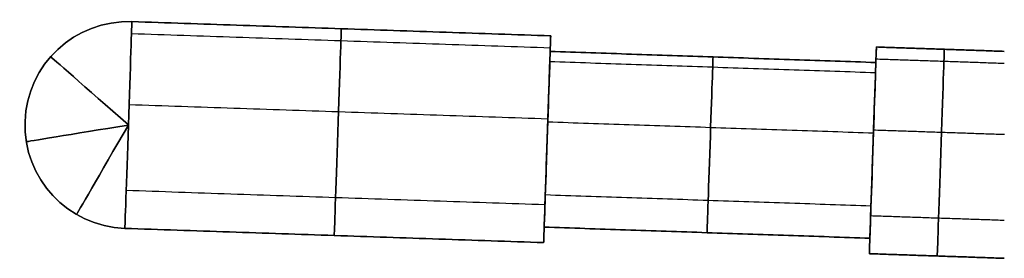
# Model space of a CAD drawing. Header units: millimetres. Extents: x -1649 to 240, y -242 to 238.
# Tile 1 of 256: x -1649.2 to -1630.17, y -13.1 to -8.48. Entities that reach past the tile are written whole.
import ezdxf

# ---------------------------------------------------------------- set-up
doc = ezdxf.new("R2010")
doc.units = ezdxf.units.MM
doc.layers.add('BOMBILLA', color=7, linetype='Continuous', true_color=0xfff700)
doc.layers.add('CABLE', color=7, linetype='Continuous', true_color=0x313030)

# ---------------------------------------------------------------- blocks, each defined once
blk = doc.blocks.new('DOME M 29914')
at = {"layer": 'CABLE', "extrusion": (0, 0, -1)}
blk.add_arc((1634.598, -8.718, -11.5), 2, 271.9519, 91.9519, dxfattribs=at)
blk.add_arc((1634.598, -8.718, -11.5), 2, 271.9519, 91.9519, dxfattribs=at)
at = {"layer": 'CABLE'}
blk.add_arc((-1634.598, -8.718, 11.5), 2, 88.0481, 268.0481, dxfattribs=at)
at = {"layer": 'CABLE', "extrusion": (0.99942, -0.03406, 0)}
for centre, radius in [((-64.388, 11.5, -1633.353), 2), ((-64.388, 11.5, -1618.953), 2), ((-64.388, 11.5, -1625.253), 1.7), ((-64.388, 11.5, -1618.953), 1.7)]:
    blk.add_arc(centre, radius, 0, 180, dxfattribs=at)
at = {"layer": 'CABLE', "extrusion": (0.99942, -0.03406, -1.88951e-24)}
blk.add_arc((-64.388, 11.5, -1633.353), 2, 180, 0, dxfattribs=at)
at = {"layer": 'CABLE', "extrusion": (-0.99942, 0.03406, -3.21832e-25)}
for start, end in [(180, 270), (270, 0)]:
    blk.add_arc((64.388, 11.5, 1633.353), 2, start, end, dxfattribs=at)
at = {"layer": 'CABLE', "extrusion": (-0.99942, 0.03406, 6.43804e-25)}
for start, end in [(90, 180), (0, 90)]:
    blk.add_arc((64.388, 11.5, 1633.353), 2, start, end, dxfattribs=at)
at = {"layer": 'CABLE', "extrusion": (-0.99942, 0.03406, 0)}
for centre, radius, start, end in [((64.388, 11.5, 1629.303), 2, 0, 180), ((64.388, 11.5, 1629.303), 2, 180, 360), ((64.388, 11.5, 1625.253), 2, 0, 180), ((64.388, 11.5, 1618.953), 2, 0, 180), ((64.388, 11.5, 1625.253), 1.7, 0, 180), ((64.388, 11.5, 1622.103), 1.7, 0, 180), ((64.388, 11.5, 1622.103), 1.7, 180, 360), ((64.388, 11.5, 1617.64), 2, 0, 180), ((64.388, 11.5, 1617.64), 2, 180, 360), ((64.388, 11.5, 1618.953), 1.7, 0, 180)]:
    blk.add_arc(centre, radius, start, end, dxfattribs=at)
at = {"layer": 'CABLE', "extrusion": (-0.99942, 0.03406, -1.50255e-32)}
blk.add_arc((64.388, 11.5, 1625.253), 2, 180, 0, dxfattribs=at)
at = {"layer": 'CABLE', "extrusion": (0.99942, -0.03406, 4.72305e-48)}
blk.add_arc((-64.388, 11.5, -1625.253), 2, 0, 180, dxfattribs=at)
at = {"layer": 'CABLE', "extrusion": (0.99942, -0.03406, 1.27189e-28)}
blk.add_arc((-64.388, 11.5, -1625.253), 2, 180, 0, dxfattribs=at)
at = {"layer": 'CABLE', "extrusion": (0.99942, -0.03406, -1.04655e-24)}
blk.add_arc((-64.388, 11.5, -1618.953), 2, 180, 0, dxfattribs=at)
at = {"layer": 'CABLE', "extrusion": (-0.99942, 0.03406, -1.41636e-32)}
blk.add_arc((64.388, 11.5, 1618.953), 2, 180, 0, dxfattribs=at)
at = {"layer": 'CABLE', "extrusion": (-0.660354, -0.750954, -4.18632e-33)}
blk.add_arc((-1221.752, 11.5, 1085.96), 2, 180, 270, dxfattribs=at)
at = {"layer": 'CABLE', "extrusion": (-0.660354, -0.750954, 5.28032e-33)}
blk.add_arc((-1221.752, 11.5, 1085.96), 2, 90, 180, dxfattribs=at)
at = {"layer": 'CABLE', "extrusion": (-0.99942, 0.03406, -4.76793e-32)}
blk.add_arc((64.388, 11.5, 1625.253), 1.7, 180, 0, dxfattribs=at)
at = {"layer": 'CABLE', "extrusion": (0.99942, -0.03406, -7.33219e-25)}
blk.add_arc((-64.388, 11.5, -1625.253), 1.7, 180, 0, dxfattribs=at)
at = {"layer": 'CABLE', "extrusion": (-0.99942, 0.03406, -1.06232e-32)}
blk.add_arc((64.388, 11.5, 1618.953), 1.7, 180, 0, dxfattribs=at)
at = {"layer": 'CABLE', "extrusion": (0.99942, -0.03406, 8.29964e-32)}
blk.add_arc((-64.388, 11.5, -1618.953), 1.7, 180, 0, dxfattribs=at)
at = {"layer": 'CABLE', "extrusion": (0.161572, -0.986861, -9.18688e-34)}
blk.add_arc((-1614.53, 11.5, -255.501), 2, 180, 270, dxfattribs=at)
at = {"layer": 'CABLE', "extrusion": (0.161572, -0.986861, -1.04887e-34)}
blk.add_arc((-1614.53, 11.5, -255.501), 2, 90, 180, dxfattribs=at)
at = {"layer": 'CABLE', "extrusion": (0.865354, -0.501161, 4.53707e-33)}
blk.add_arc((-826.742, 11.5, -1410.137), 2, 180, 270, dxfattribs=at)
at = {"layer": 'CABLE', "extrusion": (0.865354, -0.501161, -1.4923e-33)}
blk.add_arc((-826.742, 11.5, -1410.137), 2, 90, 180, dxfattribs=at)
at = {"layer": 'CABLE'}
for points in [[(-1626.435, -6.995, 11.5), (-1634.53, -6.719, 11.5)], [(-1634.53, -6.719, 11.5), (-1626.435, -6.995, 11.5)], [(-1626.443, -7.231, 12.443), (-1634.538, -6.955, 12.443)], [(-1626.443, -7.231, 10.557), (-1634.538, -6.955, 10.557)], [(-1626.445, -7.295, 11.5), (-1626.435, -6.995, 11.5)], [(-1620.149, -7.51, 11.5), (-1620.139, -7.21, 11.5)], [(-1617.667, -7.294, 11.5), (-1620.139, -7.21, 11.5)], [(-1620.139, -7.21, 11.5), (-1617.667, -7.294, 11.5)], [(-1620.149, -7.51, 11.5), (-1626.445, -7.295, 11.5)], [(-1626.445, -7.295, 11.5), (-1620.149, -7.51, 11.5)], [(-1620.156, -7.71, 12.301), (-1626.452, -7.496, 12.301)], [(-1620.156, -7.71, 10.699), (-1626.452, -7.496, 10.699)], [(-1617.667, -7.53, 12.443), (-1620.147, -7.446, 12.443)], [(-1617.667, -7.53, 10.557), (-1620.147, -7.446, 10.557)], [(-1626.49, -8.604, 13.462), (-1634.585, -8.328, 13.462)], [(-1626.49, -8.604, 9.538), (-1634.585, -8.328, 9.538)], [(-1620.195, -8.877, 13.167), (-1626.492, -8.663, 13.167)], [(-1620.195, -8.877, 9.833), (-1626.492, -8.663, 9.833)], [(-1617.666, -8.905, 13.462), (-1620.193, -8.819, 13.462)], [(-1617.666, -8.905, 9.538), (-1620.193, -8.819, 9.538)], [(-1626.503, -8.994, 13.5), (-1626.503, -8.994, 13.2)], [(-1626.503, -8.994, 9.8), (-1626.503, -8.994, 9.5)], [(-1620.207, -9.209, 9.5), (-1620.207, -9.209, 9.8)], [(-1620.207, -9.209, 13.2), (-1620.207, -9.209, 13.5)], [(-1626.546, -10.262, 13.046), (-1634.642, -9.986, 13.046)], [(-1626.546, -10.262, 9.954), (-1634.642, -9.986, 9.954)], [(-1620.243, -10.286, 12.814), (-1626.54, -10.072, 12.814)], [(-1620.243, -10.286, 10.186), (-1626.54, -10.072, 10.186)], [(-1617.667, -10.565, 13.046), (-1620.25, -10.477, 13.046)], [(-1617.667, -10.565, 9.954), (-1620.25, -10.477, 9.954)], [(-1634.667, -10.717, 11.5), (-1626.571, -10.993, 11.5)], [(-1626.571, -10.993, 11.5), (-1634.667, -10.717, 11.5)], [(-1626.571, -10.993, 11.5), (-1626.561, -10.693, 11.5)], [(-1626.561, -10.693, 11.5), (-1620.265, -10.908, 11.5)], [(-1620.265, -10.908, 11.5), (-1626.561, -10.693, 11.5)], [(-1620.275, -11.207, 11.5), (-1620.265, -10.908, 11.5)], [(-1620.275, -11.207, 11.5), (-1617.667, -11.296, 11.5)], [(-1617.667, -11.296, 11.5), (-1620.275, -11.207, 11.5)]]:
    blk.add_open_spline(points, degree=1, dxfattribs=at)

msp = doc.modelspace()

# ---------------------------------------------------------------- block references
at = {"layer": 'BOMBILLA'}
msp.add_blockref('DOME M 29914', (-12.5, -1.799, 2.712), dxfattribs=at)

doc.saveas('drawing.dxf')
